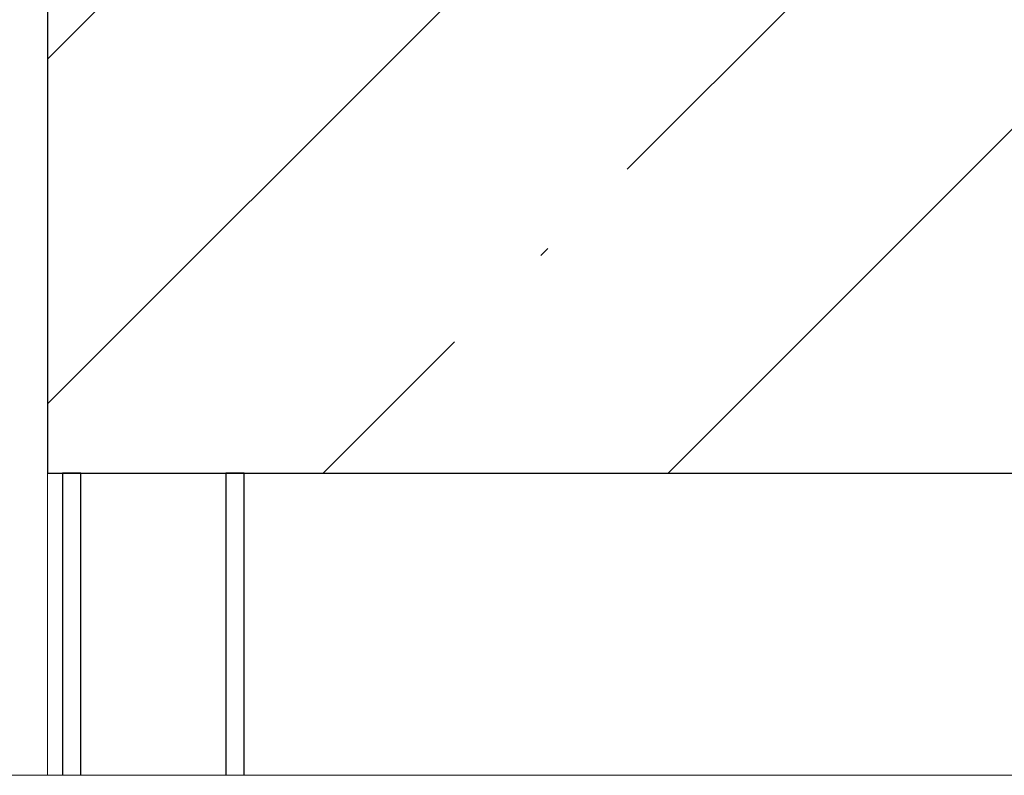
# Model space of a CAD drawing. Header units: millimetres. Extents: x 786 to 42540, y -7760 to 3796.
# Tile 138 of 256: x 37231 to 37557, y -6100 to -5850. Entities that reach past the tile are written whole.
import ezdxf

# ---------------------------------------------------------------- set-up
doc = ezdxf.new("R2010")
doc.units = ezdxf.units.MM
for name, color, linetype, lineweight in [('A-DETL-GENF', 7, 'Continuous', 13), ('A-FLOR', 7, 'Continuous', 13), ('A-FLOR-PATT', 7, 'Continuous', 25), ('A-WALL', 7, 'Continuous', 13), ('S-COLS', 7, 'Continuous', 25)]:
    doc.layers.add(name, color=color, linetype=linetype, lineweight=lineweight)

# ---------------------------------------------------------------- blocks, each defined once
blk = doc.blocks.new('Наметкина 10_РД_АР_П_Отделка_R21_rvt-1-Разрез по Рампе Р1_фрагмент пола')
at = {"layer": 'A-WALL'}
blk.add_line((78600, -6000), (78600, -6100), dxfattribs=at)
blk = doc.blocks.new('А_Фахверк__Труба прямоугольная_ - 100х60х6_Фахверк_СФ3-4469475-Разрез по Рампе Р1_фрагмент пола')
at = {"layer": 'S-COLS', "color": 253, "lineweight": 5, "true_color": 0xa6a6a6}
for p, q in [((78611, -6000), (78611, -6100)), ((78659, -6000), (78659, -6100))]:
    blk.add_line(p, q, dxfattribs=at)
blk = doc.blocks.new('Линия разрыва - М 1_50-5314776-Разрез по Рампе Р1_фрагмент пола')
at = {"layer": 'A-DETL-GENF', "lineweight": 5}
blk.add_line((80487.61, -6100), (61994.54, -6100), dxfattribs=at)

msp = doc.modelspace()

# ---------------------------------------------------------------- hatches: boundary and pattern name
at = {"layer": 'A-FLOR-PATT', "lineweight": 5}
h = msp.add_hatch(dxfattribs=at)
h.set_pattern_fill('FP_8', color=256, style=0, pattern_type=2)
h.set_pattern_definition([(45, (48694.21, -5700), (-114.0493, 114.0493), []), (45, (48808.26, -5700), (-114.0493, 114.0493), [201.613, -40.323, 3.353, -36.97])])
h.paths.add_polyline_path([(42440.27, -6000), (42440.27, -5750), (37240.27, -5750), (37240.27, -6000), (41291.34, -6000)])

# ---------------------------------------------------------------- linework, layer by layer
at = {"layer": 'A-FLOR', "lineweight": 25}
for p, q in [((37240.27, -5600), (37240.27, -6000)), ((37240.27, -6000), (42440.27, -6000))]:
    msp.add_line(p, q, dxfattribs=at)
at = {"layer": 'S-COLS'}
for p, q in [((37251.27, -6000), (37245.27, -6000)), ((37245.27, -6000), (37245.27, -6100)), ((37251.27, -6100), (37251.27, -6000)), ((37305.27, -6000), (37299.27, -6000)), ((37299.27, -6000), (37299.27, -6100)), ((37305.27, -6100), (37305.27, -6000))]:
    msp.add_line(p, q, dxfattribs=at)

# ---------------------------------------------------------------- block references
at = {"lineweight": 5}
msp.add_blockref('Наметкина 10_РД_АР_П_Отделка_R21_rvt-1-Разрез по Рампе Р1_фрагмент пола', (-41359.73, 0), dxfattribs=at)
at = {"layer": 'A-DETL-GENF'}
msp.add_blockref('Линия разрыва - М 1_50-5314776-Разрез по Рампе Р1_фрагмент пола', (-41359.73, 0), dxfattribs=at)
at = {"layer": 'S-COLS', "color": 253, "lineweight": 5, "true_color": 0xa6a6a6}
msp.add_blockref('А_Фахверк__Труба прямоугольная_ - 100х60х6_Фахверк_СФ3-4469475-Разрез по Рампе Р1_фрагмент пола', (-41359.73, 0), dxfattribs=at)

doc.saveas('drawing.dxf')
